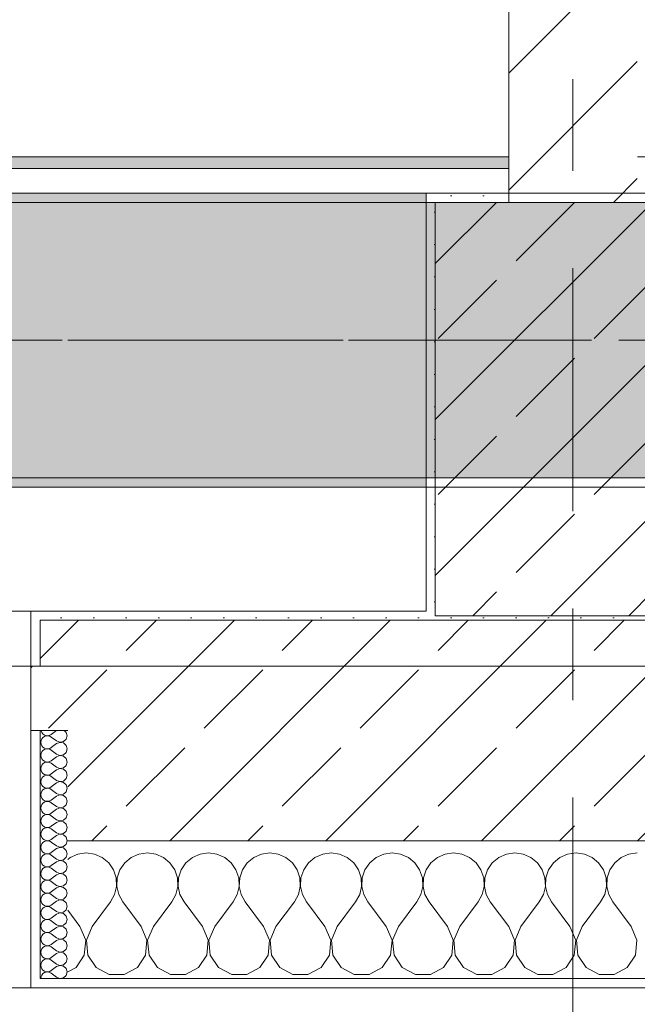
# Model space of a CAD drawing. Header units: metres. Extents: x -3.6 to 84.5, y -11 to 16.8.
# Tile 120 of 256: x 25.1 to 25.8, y -0.2 to 0.9. Entities that reach past the tile are written whole.
import ezdxf

# ---------------------------------------------------------------- set-up
doc = ezdxf.new("R2010")
doc.units = ezdxf.units.M
doc.header["$MEASUREMENT"] = 0
for name, pattern in [('Achse', [0.2, 0.1, -0.05, 0, -0.05]), ('Strichlinie doppelt', [0.546806, 0.264583, -0.105833, 0.070556, -0.105833]), ('Wipeout_Contour', [1, 0, -1])]:
    doc.linetypes.add(name, pattern=pattern)
for name, color, linetype in [('451 - Universal.Achsen Raster', 7, 'Continuous'), ('604 - Struktur.Wand Aussen', 7, 'Continuous'), ('605 - Struktur.Wand Innen', 7, 'Continuous'), ('607 - Struktur.Stütze', 7, 'Continuous'), ('608 - Struktur.Träger', 7, 'Continuous'), ('Neubau_653 - Abdeckung.TB Verkofferung', 7, 'Continuous')]:
    doc.layers.add(name, color=color, linetype=linetype)
pattern_1 = [(45, (0, 0), (-0.01767767, 0.01767767), [0, -0.025])]
pattern_2 = [(45, (0, 0), (-0.08485281, 0.08485281), []), (45, (-0.04243, 0.04243), (-0.08485281, 0.08485281), [0.09, -0.03])]
pattern_3 = [(0, (0, 0), (0, 0.08660254), [0, -0.05]), (0, (0.025, 0.0433), (0, 0.08660254), [0, -0.05])]

# ---------------------------------------------------------------- blocks, each defined once
blk = doc.blocks.new('*X93')
at = {"layer": '604 - Struktur.Wand Aussen', "color": 7, "linetype": 'Continuous', "lineweight": 5}
for p, q in [((25.1909, -0.0096), (25.1825, -0.0133)), ((25.2, -0.0083), (25.1909, -0.0096)), ((25.2091, -0.0096), (25.2, -0.0083)), ((25.2175, -0.0133), (25.2091, -0.0096)), ((25.2576, -0.0096), (25.2491, -0.0133)), ((25.2667, -0.0083), (25.2576, -0.0096)), ((25.2758, -0.0096), (25.2667, -0.0083)), ((25.2842, -0.0133), (25.2758, -0.0096)), ((25.3242, -0.0096), (25.3158, -0.0133)), ((25.3333, -0.0083), (25.3242, -0.0096)), ((25.3424, -0.0096), (25.3333, -0.0083)), ((25.3509, -0.0133), (25.3424, -0.0096)), ((25.3909, -0.0096), (25.3825, -0.0133)), ((25.4, -0.0083), (25.3909, -0.0096)), ((25.4091, -0.0096), (25.4, -0.0083)), ((25.4175, -0.0133), (25.4091, -0.0096)), ((25.4576, -0.0096), (25.4491, -0.0133)), ((25.4667, -0.0083), (25.4576, -0.0096)), ((25.4758, -0.0096), (25.4667, -0.0083)), ((25.4842, -0.0133), (25.4758, -0.0096)), ((25.5242, -0.0096), (25.5158, -0.0133)), ((25.5333, -0.0083), (25.5242, -0.0096)), ((25.5424, -0.0096), (25.5333, -0.0083)), ((25.5509, -0.0133), (25.5424, -0.0096)), ((25.5909, -0.0096), (25.5825, -0.0133)), ((25.6, -0.0083), (25.5909, -0.0096)), ((25.6091, -0.0096), (25.6, -0.0083)), ((25.6175, -0.0133), (25.6091, -0.0096)), ((25.6576, -0.0096), (25.6491, -0.0133)), ((25.6667, -0.0083), (25.6576, -0.0096)), ((25.6758, -0.0096), (25.6667, -0.0083)), ((25.6842, -0.0133), (25.6758, -0.0096)), ((25.7242, -0.0096), (25.7158, -0.0133)), ((25.7333, -0.0083), (25.7242, -0.0096)), ((25.7424, -0.0096), (25.7333, -0.0083)), ((25.7509, -0.0133), (25.7424, -0.0096)), ((25.7909, -0.0096), (25.7825, -0.0133)), ((25.8, -0.0083), (25.7909, -0.0096)), ((25.1825, -0.0133), (25.18, -0.0154)), ((25.2246, -0.0192), (25.2175, -0.0133)), ((25.2298, -0.0268), (25.2246, -0.0192)), ((25.2421, -0.0192), (25.2369, -0.0268)), ((25.2491, -0.0133), (25.2421, -0.0192)), ((25.2913, -0.0192), (25.2842, -0.0133)), ((25.2965, -0.0268), (25.2913, -0.0192)), ((25.3087, -0.0192), (25.3035, -0.0268)), ((25.3158, -0.0133), (25.3087, -0.0192)), ((25.3579, -0.0192), (25.3509, -0.0133)), ((25.3631, -0.0268), (25.3579, -0.0192)), ((25.3754, -0.0192), (25.3702, -0.0268)), ((25.3825, -0.0133), (25.3754, -0.0192)), ((25.4246, -0.0192), (25.4175, -0.0133)), ((25.4298, -0.0268), (25.4246, -0.0192)), ((25.4421, -0.0192), (25.4369, -0.0268)), ((25.4491, -0.0133), (25.4421, -0.0192)), ((25.4913, -0.0192), (25.4842, -0.0133)), ((25.4965, -0.0268), (25.4913, -0.0192)), ((25.5087, -0.0192), (25.5035, -0.0268)), ((25.5158, -0.0133), (25.5087, -0.0192)), ((25.5579, -0.0192), (25.5509, -0.0133)), ((25.5631, -0.0268), (25.5579, -0.0192)), ((25.5754, -0.0192), (25.5702, -0.0268)), ((25.5825, -0.0133), (25.5754, -0.0192)), ((25.6246, -0.0192), (25.6175, -0.0133)), ((25.6298, -0.0268), (25.6246, -0.0192)), ((25.6421, -0.0192), (25.6369, -0.0268)), ((25.6491, -0.0133), (25.6421, -0.0192)), ((25.6913, -0.0192), (25.6842, -0.0133)), ((25.6965, -0.0268), (25.6913, -0.0192)), ((25.7087, -0.0192), (25.7035, -0.0268)), ((25.7158, -0.0133), (25.7087, -0.0192)), ((25.7579, -0.0192), (25.7509, -0.0133)), ((25.7631, -0.0268), (25.7579, -0.0192)), ((25.7754, -0.0192), (25.7702, -0.0268)), ((25.7825, -0.0133), (25.7754, -0.0192)), ((25.2328, -0.0355), (25.2298, -0.0268)), ((25.2369, -0.0268), (25.2339, -0.0355)), ((25.2994, -0.0355), (25.2965, -0.0268)), ((25.3035, -0.0268), (25.3006, -0.0355)), ((25.3661, -0.0355), (25.3631, -0.0268)), ((25.3702, -0.0268), (25.3672, -0.0355)), ((25.4328, -0.0355), (25.4298, -0.0268)), ((25.4369, -0.0268), (25.4339, -0.0355)), ((25.4994, -0.0355), (25.4965, -0.0268)), ((25.5035, -0.0268), (25.5006, -0.0355)), ((25.5661, -0.0355), (25.5631, -0.0268)), ((25.5702, -0.0268), (25.5672, -0.0355)), ((25.6328, -0.0355), (25.6298, -0.0268)), ((25.6369, -0.0268), (25.6339, -0.0355)), ((25.6994, -0.0355), (25.6965, -0.0268)), ((25.7035, -0.0268), (25.7006, -0.0355)), ((25.7661, -0.0355), (25.7631, -0.0268)), ((25.7702, -0.0268), (25.7672, -0.0355)), ((25.2332, -0.0447), (25.2328, -0.0355)), ((25.2339, -0.0355), (25.2335, -0.0447)), ((25.2999, -0.0447), (25.2994, -0.0355)), ((25.3006, -0.0355), (25.3001, -0.0447)), ((25.3665, -0.0447), (25.3661, -0.0355)), ((25.3672, -0.0355), (25.3668, -0.0447)), ((25.4332, -0.0447), (25.4328, -0.0355)), ((25.4339, -0.0355), (25.4335, -0.0447)), ((25.4999, -0.0447), (25.4994, -0.0355)), ((25.5006, -0.0355), (25.5001, -0.0447)), ((25.5665, -0.0447), (25.5661, -0.0355)), ((25.5672, -0.0355), (25.5668, -0.0447)), ((25.6332, -0.0447), (25.6328, -0.0355)), ((25.6339, -0.0355), (25.6335, -0.0447)), ((25.6999, -0.0447), (25.6994, -0.0355)), ((25.7006, -0.0355), (25.7001, -0.0447)), ((25.7665, -0.0447), (25.7661, -0.0355)), ((25.7672, -0.0355), (25.7668, -0.0447)), ((25.2311, -0.0536), (25.2332, -0.0447)), ((25.2335, -0.0447), (25.2355, -0.0536)), ((25.2978, -0.0536), (25.2999, -0.0447)), ((25.3001, -0.0447), (25.3022, -0.0536)), ((25.3645, -0.0536), (25.3665, -0.0447)), ((25.3668, -0.0447), (25.3689, -0.0536)), ((25.4311, -0.0536), (25.4332, -0.0447)), ((25.4335, -0.0447), (25.4355, -0.0536)), ((25.4978, -0.0536), (25.4999, -0.0447)), ((25.5001, -0.0447), (25.5022, -0.0536)), ((25.5645, -0.0536), (25.5665, -0.0447)), ((25.5668, -0.0447), (25.5689, -0.0536)), ((25.6311, -0.0536), (25.6332, -0.0447)), ((25.6335, -0.0447), (25.6355, -0.0536)), ((25.6978, -0.0536), (25.6999, -0.0447)), ((25.7001, -0.0447), (25.7022, -0.0536)), ((25.7645, -0.0536), (25.7665, -0.0447)), ((25.7668, -0.0447), (25.7689, -0.0536)), ((25.2067, -0.0883), (25.2267, -0.0617)), ((25.2267, -0.0617), (25.2311, -0.0536)), ((25.2355, -0.0536), (25.24, -0.0617)), ((25.26, -0.0883), (25.24, -0.0617)), ((25.2733, -0.0883), (25.2933, -0.0617)), ((25.2933, -0.0617), (25.2978, -0.0536)), ((25.3022, -0.0536), (25.3067, -0.0617)), ((25.3267, -0.0883), (25.3067, -0.0617)), ((25.34, -0.0883), (25.36, -0.0617)), ((25.36, -0.0617), (25.3645, -0.0536)), ((25.3689, -0.0536), (25.3733, -0.0617)), ((25.3933, -0.0883), (25.3733, -0.0617)), ((25.4067, -0.0883), (25.4267, -0.0617)), ((25.4267, -0.0617), (25.4311, -0.0536)), ((25.4355, -0.0536), (25.44, -0.0617)), ((25.46, -0.0883), (25.44, -0.0617)), ((25.4733, -0.0883), (25.4933, -0.0617)), ((25.4933, -0.0617), (25.4978, -0.0536)), ((25.5022, -0.0536), (25.5067, -0.0617)), ((25.5267, -0.0883), (25.5067, -0.0617)), ((25.54, -0.0883), (25.56, -0.0617)), ((25.56, -0.0617), (25.5645, -0.0536)), ((25.5689, -0.0536), (25.5733, -0.0617)), ((25.5933, -0.0883), (25.5733, -0.0617)), ((25.6067, -0.0883), (25.6267, -0.0617)), ((25.6267, -0.0617), (25.6311, -0.0536)), ((25.6355, -0.0536), (25.64, -0.0617)), ((25.66, -0.0883), (25.64, -0.0617)), ((25.6733, -0.0883), (25.6933, -0.0617)), ((25.6933, -0.0617), (25.6978, -0.0536)), ((25.7022, -0.0536), (25.7067, -0.0617)), ((25.7267, -0.0883), (25.7067, -0.0617)), ((25.74, -0.0883), (25.76, -0.0617)), ((25.76, -0.0617), (25.7645, -0.0536)), ((25.7689, -0.0536), (25.7733, -0.0617)), ((25.7933, -0.0883), (25.7733, -0.0617)), ((25.1933, -0.0883), (25.18, -0.0706)), ((25.1996, -0.1033), (25.1933, -0.0883)), ((25.2067, -0.0883), (25.2004, -0.1033)), ((25.2663, -0.1033), (25.26, -0.0883)), ((25.2733, -0.0883), (25.267, -0.1033)), ((25.333, -0.1033), (25.3267, -0.0883)), ((25.34, -0.0883), (25.3337, -0.1033)), ((25.3996, -0.1033), (25.3933, -0.0883)), ((25.4067, -0.0883), (25.4004, -0.1033)), ((25.4663, -0.1033), (25.46, -0.0883)), ((25.4733, -0.0883), (25.467, -0.1033)), ((25.533, -0.1033), (25.5267, -0.0883)), ((25.54, -0.0883), (25.5337, -0.1033)), ((25.5996, -0.1033), (25.5933, -0.0883)), ((25.6067, -0.0883), (25.6004, -0.1033)), ((25.6663, -0.1033), (25.66, -0.0883)), ((25.6733, -0.0883), (25.667, -0.1033)), ((25.733, -0.1033), (25.7267, -0.0883)), ((25.74, -0.0883), (25.7337, -0.1033)), ((25.7996, -0.1033), (25.7933, -0.0883)), ((25.1981, -0.1195), (25.1996, -0.1033)), ((25.2004, -0.1033), (25.2019, -0.1195)), ((25.2648, -0.1195), (25.2663, -0.1033)), ((25.267, -0.1033), (25.2686, -0.1195)), ((25.3314, -0.1195), (25.333, -0.1033)), ((25.3337, -0.1033), (25.3352, -0.1195)), ((25.3981, -0.1195), (25.3996, -0.1033)), ((25.4004, -0.1033), (25.4019, -0.1195)), ((25.4648, -0.1195), (25.4663, -0.1033)), ((25.467, -0.1033), (25.4686, -0.1195)), ((25.5314, -0.1195), (25.533, -0.1033)), ((25.5337, -0.1033), (25.5352, -0.1195)), ((25.5981, -0.1195), (25.5996, -0.1033)), ((25.6004, -0.1033), (25.6019, -0.1195)), ((25.6648, -0.1195), (25.6663, -0.1033)), ((25.667, -0.1033), (25.6686, -0.1195)), ((25.7314, -0.1195), (25.733, -0.1033)), ((25.7337, -0.1033), (25.7352, -0.1195)), ((25.7981, -0.1195), (25.7996, -0.1033)), ((25.1891, -0.133), (25.1981, -0.1195)), ((25.2019, -0.1195), (25.2109, -0.133)), ((25.2558, -0.133), (25.2648, -0.1195)), ((25.2686, -0.1195), (25.2776, -0.133)), ((25.3224, -0.133), (25.3314, -0.1195)), ((25.3352, -0.1195), (25.3442, -0.133)), ((25.3891, -0.133), (25.3981, -0.1195)), ((25.4019, -0.1195), (25.4109, -0.133)), ((25.4558, -0.133), (25.4648, -0.1195)), ((25.4686, -0.1195), (25.4776, -0.133)), ((25.5224, -0.133), (25.5314, -0.1195)), ((25.5352, -0.1195), (25.5442, -0.133)), ((25.5891, -0.133), (25.5981, -0.1195)), ((25.6019, -0.1195), (25.6109, -0.133)), ((25.6558, -0.133), (25.6648, -0.1195)), ((25.6686, -0.1195), (25.6776, -0.133)), ((25.7224, -0.133), (25.7314, -0.1195)), ((25.7352, -0.1195), (25.7442, -0.133)), ((25.7891, -0.133), (25.7981, -0.1195)), ((25.18, -0.1379), (25.1891, -0.133)), ((25.2109, -0.133), (25.2252, -0.1407)), ((25.2415, -0.1407), (25.2558, -0.133)), ((25.2776, -0.133), (25.2919, -0.1407)), ((25.3081, -0.1407), (25.3224, -0.133)), ((25.3442, -0.133), (25.3585, -0.1407)), ((25.3748, -0.1407), (25.3891, -0.133)), ((25.4109, -0.133), (25.4252, -0.1407)), ((25.4415, -0.1407), (25.4558, -0.133)), ((25.4776, -0.133), (25.4919, -0.1407)), ((25.5081, -0.1407), (25.5224, -0.133)), ((25.5442, -0.133), (25.5585, -0.1407)), ((25.5748, -0.1407), (25.5891, -0.133)), ((25.6109, -0.133), (25.6252, -0.1407)), ((25.6415, -0.1407), (25.6558, -0.133)), ((25.6776, -0.133), (25.6919, -0.1407)), ((25.7081, -0.1407), (25.7224, -0.133)), ((25.7442, -0.133), (25.7585, -0.1407)), ((25.7748, -0.1407), (25.7891, -0.133)), ((25.2252, -0.1407), (25.2415, -0.1407)), ((25.2919, -0.1407), (25.3081, -0.1407)), ((25.3585, -0.1407), (25.3748, -0.1407)), ((25.4252, -0.1407), (25.4415, -0.1407)), ((25.4919, -0.1407), (25.5081, -0.1407)), ((25.5585, -0.1407), (25.5748, -0.1407)), ((25.6252, -0.1407), (25.6415, -0.1407)), ((25.6919, -0.1407), (25.7081, -0.1407)), ((25.7585, -0.1407), (25.7748, -0.1407))]:
    blk.add_line(p, q, dxfattribs=at)
blk = doc.blocks.new('*X117')
at = {"layer": '604 - Struktur.Wand Aussen', "color": 7, "linetype": 'Continuous', "lineweight": 5}
for p, q in [((25.1509, 0.125), (25.151, 0.1245)), ((25.151, 0.1245), (25.1518, 0.1227)), ((25.1518, 0.1227), (25.153, 0.1212)), ((25.153, 0.1212), (25.1547, 0.12)), ((25.1547, 0.1185), (25.153, 0.1174)), ((25.1547, 0.12), (25.1565, 0.1194)), ((25.1565, 0.1192), (25.1547, 0.1185)), ((25.1565, 0.1194), (25.1585, 0.1193)), ((25.1585, 0.1193), (25.1565, 0.1192)), ((25.1585, 0.1193), (25.1604, 0.1198)), ((25.1604, 0.1188), (25.1585, 0.1193)), ((25.1604, 0.1198), (25.1621, 0.1207)), ((25.1621, 0.1179), (25.1604, 0.1188)), ((25.1679, 0.125), (25.1621, 0.1207)), ((25.1782, 0.123), (25.1761, 0.125)), ((25.1793, 0.1193), (25.1782, 0.123)), ((25.1782, 0.1155), (25.1793, 0.1193)), ((25.151, 0.1141), (25.1507, 0.1121)), ((25.1507, 0.1121), (25.151, 0.1102)), ((25.1518, 0.1159), (25.151, 0.1141)), ((25.151, 0.1102), (25.1518, 0.1084)), ((25.153, 0.1174), (25.1518, 0.1159)), ((25.1518, 0.1084), (25.153, 0.1069)), ((25.1679, 0.1136), (25.1621, 0.1179)), ((25.1679, 0.1107), (25.1621, 0.1064)), ((25.1679, 0.1136), (25.1715, 0.1122)), ((25.1715, 0.1121), (25.1679, 0.1107)), ((25.1715, 0.1122), (25.1753, 0.1129)), ((25.1753, 0.1114), (25.1715, 0.1121)), ((25.1753, 0.1129), (25.1782, 0.1155)), ((25.1782, 0.1088), (25.1753, 0.1114)), ((25.1793, 0.105), (25.1782, 0.1088)), ((25.151, 0.0998), (25.1507, 0.0979)), ((25.1507, 0.0979), (25.151, 0.0959)), ((25.1518, 0.1016), (25.151, 0.0998)), ((25.153, 0.1031), (25.1518, 0.1016)), ((25.153, 0.1069), (25.1547, 0.1058)), ((25.1547, 0.1042), (25.153, 0.1031)), ((25.1547, 0.1058), (25.1565, 0.1051)), ((25.1565, 0.1049), (25.1547, 0.1042)), ((25.1565, 0.1051), (25.1585, 0.105)), ((25.1585, 0.105), (25.1565, 0.1049)), ((25.1585, 0.105), (25.1604, 0.1055)), ((25.1604, 0.1045), (25.1585, 0.105)), ((25.1604, 0.1055), (25.1621, 0.1064)), ((25.1621, 0.1036), (25.1604, 0.1045)), ((25.1679, 0.0993), (25.1621, 0.1036)), ((25.1679, 0.0993), (25.1715, 0.0979)), ((25.1715, 0.0978), (25.1679, 0.0964)), ((25.1715, 0.0979), (25.1753, 0.0986)), ((25.1753, 0.0971), (25.1715, 0.0978)), ((25.1753, 0.0986), (25.1782, 0.1012)), ((25.1782, 0.0945), (25.1753, 0.0971)), ((25.1782, 0.1012), (25.1793, 0.105)), ((25.151, 0.0959), (25.1518, 0.0941)), ((25.1518, 0.0873), (25.151, 0.0855)), ((25.1518, 0.0941), (25.153, 0.0926)), ((25.153, 0.0888), (25.1518, 0.0873)), ((25.153, 0.0926), (25.1547, 0.0915)), ((25.1547, 0.09), (25.153, 0.0888)), ((25.1547, 0.0915), (25.1565, 0.0908)), ((25.1565, 0.0906), (25.1547, 0.09)), ((25.1565, 0.0908), (25.1585, 0.0907)), ((25.1585, 0.0907), (25.1565, 0.0906)), ((25.1585, 0.0907), (25.1604, 0.0912)), ((25.1604, 0.0902), (25.1585, 0.0907)), ((25.1604, 0.0912), (25.1621, 0.0921)), ((25.1621, 0.0893), (25.1604, 0.0902)), ((25.1679, 0.0964), (25.1621, 0.0921)), ((25.1679, 0.085), (25.1621, 0.0893)), ((25.1753, 0.0843), (25.1782, 0.087)), ((25.1793, 0.0907), (25.1782, 0.0945)), ((25.1782, 0.087), (25.1793, 0.0907)), ((25.151, 0.0855), (25.1507, 0.0836)), ((25.1507, 0.0836), (25.151, 0.0816)), ((25.151, 0.0816), (25.1518, 0.0798)), ((25.1518, 0.0798), (25.153, 0.0783)), ((25.153, 0.0783), (25.1547, 0.0772)), ((25.1547, 0.0757), (25.153, 0.0746)), ((25.1547, 0.0772), (25.1565, 0.0766)), ((25.1565, 0.0763), (25.1547, 0.0757)), ((25.1565, 0.0766), (25.1585, 0.0765)), ((25.1585, 0.0764), (25.1565, 0.0763)), ((25.1585, 0.0765), (25.1604, 0.0769)), ((25.1604, 0.076), (25.1585, 0.0764)), ((25.1604, 0.0769), (25.1621, 0.0779)), ((25.1621, 0.075), (25.1604, 0.076)), ((25.1679, 0.0821), (25.1621, 0.0779)), ((25.1679, 0.085), (25.1715, 0.0836)), ((25.1715, 0.0835), (25.1679, 0.0821)), ((25.1715, 0.0836), (25.1753, 0.0843)), ((25.1753, 0.0828), (25.1715, 0.0835)), ((25.1782, 0.0802), (25.1753, 0.0828)), ((25.1793, 0.0764), (25.1782, 0.0802)), ((25.1782, 0.0727), (25.1793, 0.0764)), ((25.151, 0.0712), (25.1507, 0.0693)), ((25.1507, 0.0693), (25.151, 0.0673)), ((25.1518, 0.073), (25.151, 0.0712)), ((25.151, 0.0673), (25.1518, 0.0655)), ((25.153, 0.0746), (25.1518, 0.073)), ((25.1518, 0.0655), (25.153, 0.064)), ((25.1679, 0.0707), (25.1621, 0.075)), ((25.1679, 0.0679), (25.1621, 0.0636)), ((25.1679, 0.0707), (25.1715, 0.0693)), ((25.1715, 0.0693), (25.1679, 0.0679)), ((25.1715, 0.0693), (25.1753, 0.07)), ((25.1753, 0.0685), (25.1715, 0.0693)), ((25.1753, 0.07), (25.1782, 0.0727)), ((25.1782, 0.0659), (25.1753, 0.0685)), ((25.1793, 0.0621), (25.1782, 0.0659)), ((25.151, 0.057), (25.1507, 0.055)), ((25.1507, 0.055), (25.151, 0.053)), ((25.1518, 0.0588), (25.151, 0.057)), ((25.153, 0.0603), (25.1518, 0.0588)), ((25.153, 0.064), (25.1547, 0.0629)), ((25.1547, 0.0614), (25.153, 0.0603)), ((25.1547, 0.0629), (25.1565, 0.0623)), ((25.1565, 0.062), (25.1547, 0.0614)), ((25.1565, 0.0623), (25.1585, 0.0622)), ((25.1585, 0.0621), (25.1565, 0.062)), ((25.1585, 0.0622), (25.1604, 0.0626)), ((25.1604, 0.0617), (25.1585, 0.0621)), ((25.1604, 0.0626), (25.1621, 0.0636)), ((25.1621, 0.0607), (25.1604, 0.0617)), ((25.1679, 0.0564), (25.1621, 0.0607)), ((25.1679, 0.0564), (25.1715, 0.055)), ((25.1715, 0.055), (25.1679, 0.0536)), ((25.1715, 0.055), (25.1753, 0.0558)), ((25.1753, 0.0542), (25.1715, 0.055)), ((25.1753, 0.0558), (25.1782, 0.0584)), ((25.1782, 0.0516), (25.1753, 0.0542)), ((25.1782, 0.0584), (25.1793, 0.0621)), ((25.151, 0.053), (25.1518, 0.0512)), ((25.1518, 0.0445), (25.151, 0.0427)), ((25.1518, 0.0512), (25.153, 0.0497)), ((25.153, 0.046), (25.1518, 0.0445)), ((25.153, 0.0497), (25.1547, 0.0486)), ((25.1547, 0.0471), (25.153, 0.046)), ((25.1547, 0.0486), (25.1565, 0.048)), ((25.1565, 0.0477), (25.1547, 0.0471)), ((25.1565, 0.048), (25.1585, 0.0479)), ((25.1585, 0.0478), (25.1565, 0.0477)), ((25.1585, 0.0479), (25.1604, 0.0483)), ((25.1604, 0.0474), (25.1585, 0.0478)), ((25.1604, 0.0483), (25.1621, 0.0493)), ((25.1621, 0.0464), (25.1604, 0.0474)), ((25.1679, 0.0536), (25.1621, 0.0493)), ((25.1679, 0.0421), (25.1621, 0.0464)), ((25.1753, 0.0415), (25.1782, 0.0441)), ((25.1793, 0.0479), (25.1782, 0.0516)), ((25.1782, 0.0441), (25.1793, 0.0479)), ((25.151, 0.0427), (25.1507, 0.0407)), ((25.1507, 0.0407), (25.151, 0.0388)), ((25.151, 0.0388), (25.1518, 0.037)), ((25.1518, 0.037), (25.153, 0.0354)), ((25.153, 0.0354), (25.1547, 0.0343)), ((25.1547, 0.0328), (25.153, 0.0317)), ((25.1547, 0.0343), (25.1565, 0.0337)), ((25.1565, 0.0334), (25.1547, 0.0328)), ((25.1565, 0.0337), (25.1585, 0.0336)), ((25.1585, 0.0335), (25.1565, 0.0334)), ((25.1585, 0.0336), (25.1604, 0.034)), ((25.1604, 0.0331), (25.1585, 0.0335)), ((25.1604, 0.034), (25.1621, 0.035)), ((25.1621, 0.0321), (25.1604, 0.0331)), ((25.1679, 0.0393), (25.1621, 0.035)), ((25.1679, 0.0421), (25.1715, 0.0407)), ((25.1715, 0.0407), (25.1679, 0.0393)), ((25.1715, 0.0407), (25.1753, 0.0415)), ((25.1753, 0.04), (25.1715, 0.0407)), ((25.1782, 0.0373), (25.1753, 0.04)), ((25.1793, 0.0336), (25.1782, 0.0373)), ((25.1782, 0.0298), (25.1793, 0.0336)), ((25.151, 0.0284), (25.1507, 0.0264)), ((25.1507, 0.0264), (25.151, 0.0245)), ((25.1518, 0.0302), (25.151, 0.0284)), ((25.151, 0.0245), (25.1518, 0.0227)), ((25.153, 0.0317), (25.1518, 0.0302)), ((25.1518, 0.0227), (25.153, 0.0212)), ((25.1679, 0.0279), (25.1621, 0.0321)), ((25.1679, 0.025), (25.1621, 0.0207)), ((25.1679, 0.0279), (25.1715, 0.0265)), ((25.1715, 0.0264), (25.1679, 0.025)), ((25.1715, 0.0265), (25.1753, 0.0272)), ((25.1753, 0.0257), (25.1715, 0.0264)), ((25.1753, 0.0272), (25.1782, 0.0298)), ((25.1782, 0.023), (25.1753, 0.0257)), ((25.1793, 0.0193), (25.1782, 0.023)), ((25.151, 0.0141), (25.1507, 0.0121)), ((25.1507, 0.0121), (25.151, 0.0102)), ((25.1518, 0.0159), (25.151, 0.0141)), ((25.153, 0.0174), (25.1518, 0.0159)), ((25.153, 0.0212), (25.1547, 0.02)), ((25.1547, 0.0185), (25.153, 0.0174)), ((25.1547, 0.02), (25.1565, 0.0194)), ((25.1565, 0.0192), (25.1547, 0.0185)), ((25.1565, 0.0194), (25.1585, 0.0193)), ((25.1585, 0.0193), (25.1565, 0.0192)), ((25.1585, 0.0193), (25.1604, 0.0198)), ((25.1604, 0.0188), (25.1585, 0.0193)), ((25.1604, 0.0198), (25.1621, 0.0207)), ((25.1621, 0.0179), (25.1604, 0.0188)), ((25.1679, 0.0136), (25.1621, 0.0179)), ((25.1679, 0.0136), (25.1715, 0.0122)), ((25.1715, 0.0121), (25.1679, 0.0107)), ((25.1715, 0.0122), (25.1753, 0.0129)), ((25.1753, 0.0114), (25.1715, 0.0121)), ((25.1753, 0.0129), (25.1782, 0.0155)), ((25.1782, 0.0088), (25.1753, 0.0114)), ((25.1782, 0.0155), (25.1793, 0.0193)), ((25.151, 0.0102), (25.1518, 0.0084)), ((25.1518, 0.0016), (25.151, -0.0002)), ((25.1518, 0.0084), (25.153, 0.0069)), ((25.153, 0.0031), (25.1518, 0.0016)), ((25.153, 0.0069), (25.1547, 0.0058)), ((25.1547, 0.0042), (25.153, 0.0031)), ((25.1547, 0.0058), (25.1565, 0.0051)), ((25.1565, 0.0049), (25.1547, 0.0042)), ((25.1565, 0.0051), (25.1585, 0.005)), ((25.1585, 0.005), (25.1565, 0.0049)), ((25.1585, 0.005), (25.1604, 0.0055)), ((25.1604, 0.0045), (25.1585, 0.005)), ((25.1604, 0.0055), (25.1621, 0.0064)), ((25.1621, 0.0036), (25.1604, 0.0045)), ((25.1679, 0.0107), (25.1621, 0.0064)), ((25.1679, -0.0007), (25.1621, 0.0036)), ((25.1753, -0.0014), (25.1782, 0.0012)), ((25.1793, 0.005), (25.1782, 0.0088)), ((25.1782, 0.0012), (25.1793, 0.005)), ((25.151, -0.0002), (25.1507, -0.0021)), ((25.1507, -0.0021), (25.151, -0.0041)), ((25.151, -0.0041), (25.1518, -0.0059)), ((25.1518, -0.0059), (25.153, -0.0074)), ((25.153, -0.0074), (25.1547, -0.0085)), ((25.1547, -0.01), (25.153, -0.0112)), ((25.1547, -0.0085), (25.1565, -0.0092)), ((25.1565, -0.0094), (25.1547, -0.01)), ((25.1565, -0.0092), (25.1585, -0.0093)), ((25.1585, -0.0093), (25.1565, -0.0094)), ((25.1585, -0.0093), (25.1604, -0.0088)), ((25.1604, -0.0098), (25.1585, -0.0093)), ((25.1604, -0.0088), (25.1621, -0.0079)), ((25.1621, -0.0107), (25.1604, -0.0098)), ((25.1679, -0.0036), (25.1621, -0.0079)), ((25.1679, -0.015), (25.1621, -0.0107)), ((25.1679, -0.0007), (25.1715, -0.0021)), ((25.1715, -0.0022), (25.1679, -0.0036)), ((25.1715, -0.0021), (25.1753, -0.0014)), ((25.1753, -0.0029), (25.1715, -0.0022)), ((25.1782, -0.0055), (25.1753, -0.0029)), ((25.1793, -0.0093), (25.1782, -0.0055)), ((25.1782, -0.013), (25.1793, -0.0093)), ((25.151, -0.0145), (25.1507, -0.0164)), ((25.1507, -0.0164), (25.151, -0.0184)), ((25.1518, -0.0127), (25.151, -0.0145)), ((25.151, -0.0184), (25.1518, -0.0202)), ((25.153, -0.0112), (25.1518, -0.0127)), ((25.1518, -0.0202), (25.153, -0.0217)), ((25.1679, -0.0179), (25.1621, -0.0221)), ((25.1679, -0.015), (25.1715, -0.0164)), ((25.1715, -0.0165), (25.1679, -0.0179)), ((25.1715, -0.0164), (25.1753, -0.0157)), ((25.1753, -0.0172), (25.1715, -0.0165)), ((25.1753, -0.0157), (25.1782, -0.013)), ((25.1782, -0.0198), (25.1753, -0.0172)), ((25.1793, -0.0236), (25.1782, -0.0198)), ((25.151, -0.0288), (25.1507, -0.0307)), ((25.1507, -0.0307), (25.151, -0.0327)), ((25.1518, -0.027), (25.151, -0.0288)), ((25.153, -0.0254), (25.1518, -0.027)), ((25.153, -0.0217), (25.1547, -0.0228)), ((25.1547, -0.0243), (25.153, -0.0254)), ((25.1547, -0.0228), (25.1565, -0.0234)), ((25.1565, -0.0237), (25.1547, -0.0243)), ((25.1565, -0.0234), (25.1585, -0.0235)), ((25.1585, -0.0236), (25.1565, -0.0237)), ((25.1585, -0.0235), (25.1604, -0.0231)), ((25.1604, -0.024), (25.1585, -0.0236)), ((25.1604, -0.0231), (25.1621, -0.0221)), ((25.1621, -0.025), (25.1604, -0.024)), ((25.1679, -0.0293), (25.1621, -0.025)), ((25.1679, -0.0321), (25.1621, -0.0364)), ((25.1679, -0.0293), (25.1715, -0.0307)), ((25.1715, -0.0307), (25.1679, -0.0321)), ((25.1715, -0.0307), (25.1753, -0.03)), ((25.1753, -0.0315), (25.1715, -0.0307)), ((25.1753, -0.03), (25.1782, -0.0273)), ((25.1782, -0.0341), (25.1753, -0.0315)), ((25.1782, -0.0273), (25.1793, -0.0236)), ((25.151, -0.0327), (25.1518, -0.0345)), ((25.1518, -0.0412), (25.151, -0.043)), ((25.1518, -0.0345), (25.153, -0.036)), ((25.153, -0.0397), (25.1518, -0.0412)), ((25.153, -0.036), (25.1547, -0.0371)), ((25.1547, -0.0386), (25.153, -0.0397)), ((25.1547, -0.0371), (25.1565, -0.0377)), ((25.1565, -0.038), (25.1547, -0.0386)), ((25.1565, -0.0377), (25.1585, -0.0378)), ((25.1585, -0.0379), (25.1565, -0.038)), ((25.1585, -0.0378), (25.1604, -0.0374)), ((25.1604, -0.0383), (25.1585, -0.0379)), ((25.1604, -0.0374), (25.1621, -0.0364)), ((25.1621, -0.0393), (25.1604, -0.0383)), ((25.1679, -0.0436), (25.1621, -0.0393)), ((25.1753, -0.0442), (25.1782, -0.0416)), ((25.1793, -0.0379), (25.1782, -0.0341)), ((25.1782, -0.0416), (25.1793, -0.0379)), ((25.151, -0.043), (25.1507, -0.045)), ((25.1507, -0.045), (25.151, -0.047)), ((25.151, -0.047), (25.1518, -0.0488)), ((25.1518, -0.0488), (25.153, -0.0503)), ((25.153, -0.0503), (25.1547, -0.0514)), ((25.1547, -0.0529), (25.153, -0.054)), ((25.1547, -0.0514), (25.1565, -0.052)), ((25.1565, -0.0523), (25.1547, -0.0529)), ((25.1565, -0.052), (25.1585, -0.0521)), ((25.1585, -0.0522), (25.1565, -0.0523)), ((25.1585, -0.0521), (25.1604, -0.0517)), ((25.1604, -0.0526), (25.1585, -0.0522)), ((25.1604, -0.0517), (25.1621, -0.0507)), ((25.1621, -0.0536), (25.1604, -0.0526)), ((25.1679, -0.0464), (25.1621, -0.0507)), ((25.1679, -0.0579), (25.1621, -0.0536)), ((25.1679, -0.0436), (25.1715, -0.045)), ((25.1715, -0.045), (25.1679, -0.0464)), ((25.1715, -0.045), (25.1753, -0.0442)), ((25.1753, -0.0458), (25.1715, -0.045)), ((25.1782, -0.0484), (25.1753, -0.0458)), ((25.1793, -0.0521), (25.1782, -0.0484)), ((25.1782, -0.0559), (25.1793, -0.0521)), ((25.151, -0.0573), (25.1507, -0.0593)), ((25.1507, -0.0593), (25.151, -0.0612)), ((25.1518, -0.0555), (25.151, -0.0573)), ((25.151, -0.0612), (25.1518, -0.063)), ((25.153, -0.054), (25.1518, -0.0555)), ((25.1518, -0.063), (25.153, -0.0646)), ((25.1679, -0.0607), (25.1621, -0.065)), ((25.1679, -0.0579), (25.1715, -0.0593)), ((25.1715, -0.0593), (25.1679, -0.0607)), ((25.1715, -0.0593), (25.1753, -0.0585)), ((25.1753, -0.06), (25.1715, -0.0593)), ((25.1753, -0.0585), (25.1782, -0.0559)), ((25.1782, -0.0627), (25.1753, -0.06)), ((25.1793, -0.0664), (25.1782, -0.0627)), ((25.151, -0.0716), (25.1507, -0.0736)), ((25.1507, -0.0736), (25.151, -0.0755)), ((25.1518, -0.0698), (25.151, -0.0716)), ((25.153, -0.0683), (25.1518, -0.0698)), ((25.153, -0.0646), (25.1547, -0.0657)), ((25.1547, -0.0672), (25.153, -0.0683)), ((25.1547, -0.0657), (25.1565, -0.0663)), ((25.1565, -0.0666), (25.1547, -0.0672)), ((25.1565, -0.0663), (25.1585, -0.0664)), ((25.1585, -0.0665), (25.1565, -0.0666)), ((25.1585, -0.0664), (25.1604, -0.066)), ((25.1604, -0.0669), (25.1585, -0.0665)), ((25.1604, -0.066), (25.1621, -0.065)), ((25.1621, -0.0679), (25.1604, -0.0669)), ((25.1679, -0.0721), (25.1621, -0.0679)), ((25.1679, -0.075), (25.1621, -0.0793)), ((25.1679, -0.0721), (25.1715, -0.0735)), ((25.1715, -0.0736), (25.1679, -0.075)), ((25.1715, -0.0735), (25.1753, -0.0728)), ((25.1753, -0.0743), (25.1715, -0.0736)), ((25.1753, -0.0728), (25.1782, -0.0702)), ((25.1782, -0.077), (25.1753, -0.0743)), ((25.1782, -0.0702), (25.1793, -0.0664)), ((25.151, -0.0755), (25.1518, -0.0773)), ((25.1518, -0.0841), (25.151, -0.0859)), ((25.1518, -0.0773), (25.153, -0.0788)), ((25.153, -0.0826), (25.1518, -0.0841)), ((25.153, -0.0788), (25.1547, -0.08)), ((25.1547, -0.0815), (25.153, -0.0826)), ((25.1547, -0.08), (25.1565, -0.0806)), ((25.1565, -0.0808), (25.1547, -0.0815)), ((25.1565, -0.0806), (25.1585, -0.0807)), ((25.1585, -0.0807), (25.1565, -0.0808)), ((25.1585, -0.0807), (25.1604, -0.0802)), ((25.1604, -0.0812), (25.1585, -0.0807)), ((25.1604, -0.0802), (25.1621, -0.0793)), ((25.1621, -0.0821), (25.1604, -0.0812)), ((25.1679, -0.0864), (25.1621, -0.0821)), ((25.1753, -0.0871), (25.1782, -0.0845)), ((25.1793, -0.0807), (25.1782, -0.077)), ((25.1782, -0.0845), (25.1793, -0.0807)), ((25.151, -0.0859), (25.1507, -0.0879)), ((25.1507, -0.0879), (25.151, -0.0898)), ((25.151, -0.0898), (25.1518, -0.0916)), ((25.1518, -0.0916), (25.153, -0.0931)), ((25.153, -0.0931), (25.1547, -0.0942)), ((25.1547, -0.0958), (25.153, -0.0969)), ((25.1547, -0.0942), (25.1565, -0.0949)), ((25.1565, -0.0951), (25.1547, -0.0958)), ((25.1565, -0.0949), (25.1585, -0.095)), ((25.1585, -0.095), (25.1565, -0.0951)), ((25.1585, -0.095), (25.1604, -0.0945)), ((25.1604, -0.0955), (25.1585, -0.095)), ((25.1604, -0.0945), (25.1621, -0.0936)), ((25.1621, -0.0964), (25.1604, -0.0955)), ((25.1679, -0.0893), (25.1621, -0.0936)), ((25.1679, -0.1007), (25.1621, -0.0964)), ((25.1679, -0.0864), (25.1715, -0.0878)), ((25.1715, -0.0879), (25.1679, -0.0893)), ((25.1715, -0.0878), (25.1753, -0.0871)), ((25.1753, -0.0886), (25.1715, -0.0879)), ((25.1782, -0.0912), (25.1753, -0.0886)), ((25.1793, -0.095), (25.1782, -0.0912)), ((25.1782, -0.0988), (25.1793, -0.095)), ((25.151, -0.1002), (25.1507, -0.1021)), ((25.1507, -0.1021), (25.151, -0.1041)), ((25.1518, -0.0984), (25.151, -0.1002)), ((25.151, -0.1041), (25.1518, -0.1059)), ((25.153, -0.0969), (25.1518, -0.0984)), ((25.1518, -0.1059), (25.153, -0.1074)), ((25.1679, -0.1036), (25.1621, -0.1079)), ((25.1679, -0.1007), (25.1715, -0.1021)), ((25.1715, -0.1022), (25.1679, -0.1036)), ((25.1715, -0.1021), (25.1753, -0.1014)), ((25.1753, -0.1029), (25.1715, -0.1022)), ((25.1753, -0.1014), (25.1782, -0.0988)), ((25.1782, -0.1055), (25.1753, -0.1029)), ((25.1793, -0.1093), (25.1782, -0.1055)), ((25.151, -0.1145), (25.1507, -0.1164)), ((25.1507, -0.1164), (25.151, -0.1184)), ((25.1518, -0.1127), (25.151, -0.1145)), ((25.153, -0.1112), (25.1518, -0.1127)), ((25.153, -0.1074), (25.1547, -0.1085)), ((25.1547, -0.11), (25.153, -0.1112)), ((25.1547, -0.1085), (25.1565, -0.1092)), ((25.1565, -0.1094), (25.1547, -0.11)), ((25.1565, -0.1092), (25.1585, -0.1093)), ((25.1585, -0.1093), (25.1565, -0.1094)), ((25.1585, -0.1093), (25.1604, -0.1088)), ((25.1604, -0.1098), (25.1585, -0.1093)), ((25.1604, -0.1088), (25.1621, -0.1079)), ((25.1621, -0.1107), (25.1604, -0.1098)), ((25.1679, -0.115), (25.1621, -0.1107)), ((25.1679, -0.1179), (25.1621, -0.1221)), ((25.1679, -0.115), (25.1715, -0.1164)), ((25.1715, -0.1165), (25.1679, -0.1179)), ((25.1715, -0.1164), (25.1753, -0.1157)), ((25.1753, -0.1172), (25.1715, -0.1165)), ((25.1753, -0.1157), (25.1782, -0.113)), ((25.1782, -0.1198), (25.1753, -0.1172)), ((25.1782, -0.113), (25.1793, -0.1093)), ((25.151, -0.1184), (25.1518, -0.1202)), ((25.1518, -0.127), (25.151, -0.1288)), ((25.1518, -0.1202), (25.153, -0.1217)), ((25.153, -0.1254), (25.1518, -0.127)), ((25.153, -0.1217), (25.1547, -0.1228)), ((25.1547, -0.1243), (25.153, -0.1254)), ((25.1547, -0.1228), (25.1565, -0.1234)), ((25.1565, -0.1237), (25.1547, -0.1243)), ((25.1565, -0.1234), (25.1585, -0.1235)), ((25.1585, -0.1236), (25.1565, -0.1237)), ((25.1585, -0.1235), (25.1604, -0.1231)), ((25.1604, -0.124), (25.1585, -0.1236)), ((25.1604, -0.1231), (25.1621, -0.1221)), ((25.1621, -0.125), (25.1604, -0.124)), ((25.1679, -0.1293), (25.1621, -0.125)), ((25.1753, -0.13), (25.1782, -0.1273)), ((25.1793, -0.1236), (25.1782, -0.1198)), ((25.1782, -0.1273), (25.1793, -0.1236)), ((25.151, -0.1288), (25.1507, -0.1307)), ((25.1507, -0.1307), (25.151, -0.1327)), ((25.151, -0.1327), (25.1518, -0.1345)), ((25.1518, -0.1345), (25.153, -0.136)), ((25.153, -0.136), (25.1547, -0.1371)), ((25.1547, -0.1386), (25.153, -0.1397)), ((25.1547, -0.1371), (25.1565, -0.1377)), ((25.1565, -0.138), (25.1547, -0.1386)), ((25.1565, -0.1377), (25.1585, -0.1378)), ((25.1585, -0.1379), (25.1565, -0.138)), ((25.1585, -0.1378), (25.1604, -0.1374)), ((25.1604, -0.1383), (25.1585, -0.1379)), ((25.1604, -0.1374), (25.1621, -0.1364)), ((25.1621, -0.1393), (25.1604, -0.1383)), ((25.1679, -0.1321), (25.1621, -0.1364)), ((25.1679, -0.1436), (25.1621, -0.1393)), ((25.1679, -0.1293), (25.1715, -0.1307)), ((25.1715, -0.1307), (25.1679, -0.1321)), ((25.1715, -0.1307), (25.1753, -0.13)), ((25.1753, -0.1315), (25.1715, -0.1307)), ((25.1782, -0.1341), (25.1753, -0.1315)), ((25.1793, -0.1379), (25.1782, -0.1341)), ((25.1782, -0.1416), (25.1793, -0.1379)), ((25.151, -0.143), (25.1507, -0.145)), ((25.1518, -0.1412), (25.151, -0.143)), ((25.153, -0.1397), (25.1518, -0.1412)), ((25.1679, -0.1436), (25.1715, -0.145)), ((25.1715, -0.145), (25.1753, -0.1442)), ((25.1753, -0.1442), (25.1782, -0.1416))]:
    blk.add_line(p, q, dxfattribs=at)

msp = doc.modelspace()

# ---------------------------------------------------------------- hatches: boundary and pattern name
at = {"layer": '604 - Struktur.Wand Aussen', "linetype": 'Continuous', "lineweight": 0, "true_color": 0x000000}
h = msp.add_hatch(dxfattribs=at)
h.set_pattern_fill('Gips_0001', color=18, style=0, pattern_type=2)
h.set_pattern_definition(pattern_1)
h.paths.add_polyline_path([(25.14, 0.255), (25.14, 0.195), (25.15, 0.195), (25.15, 0.255)])
h = msp.add_hatch(dxfattribs=at)
h.set_pattern_fill('Gips_0001', color=18, style=0, pattern_type=2)
h.set_pattern_definition(pattern_1)
h.paths.add_polyline_path([(25.15, 0.255), (25.15, 0.245), (25.57, 0.245), (25.57, 0.255)])
h = msp.add_hatch(dxfattribs=at)
h.set_pattern_fill('Beton__Stahlbeton_0001', color=18, style=0, pattern_type=2)
h.set_pattern_definition(pattern_2)
h.paths.add_polyline_path([(25.14, 0.125), (25.15, 0.125), (25.18, 0.125), (25.18, 0.005), (26.3, 0.005), (26.3, 0.125), (26.33, 0.125), (26.34, 0.125), (26.34, 0.195), (26.33, 0.195), (26.33, 0.245), (25.15, 0.245), (25.15, 0.195), (25.14, 0.195)])
h = msp.add_hatch(dxfattribs=at)
h.set_pattern_fill('Verputz_0001', color=18, style=0, pattern_type=2)
h.set_pattern_definition(pattern_3)
h.paths.add_polyline_path([(25.15, 0.125), (25.14, 0.125), (25.14, -0.155), (25.15, -0.155)])
h = msp.add_hatch(dxfattribs=at)
h.set_pattern_fill('Verputz_0001', color=18, style=0, pattern_type=2)
h.set_pattern_definition(pattern_3)
h.paths.add_polyline_path([(25.15, -0.145), (25.15, -0.155), (26.33, -0.155), (26.33, -0.145)])
at = {"layer": '607 - Struktur.Stütze', "linetype": 'Continuous', "lineweight": 0, "true_color": 0x000000}
h = msp.add_hatch(dxfattribs=at)
h.set_pattern_fill('Gips_0001', color=18, style=0, pattern_type=2)
h.set_pattern_definition(pattern_1)
h.paths.add_polyline_path([(25.57, 0.71), (25.57, 0.255), (25.58, 0.255), (25.58, 0.7), (25.66, 0.7), (25.66, 0.71)])
h = msp.add_hatch(dxfattribs=at)
h.set_pattern_fill('Beton__Stahlbeton_0001', color=18, style=0, pattern_type=2)
h.set_pattern_definition(pattern_2)
h.paths.add_polyline_path([(25.58, 0.25), (25.88, 0.25), (25.88, 0.7), (25.58, 0.7)])
h = msp.add_hatch(dxfattribs=at)
h.set_pattern_fill('Gips_0001', color=18, style=0, pattern_type=2)
h.set_pattern_definition(pattern_1)
h.paths.add_polyline_path([(25.57, 0.255), (25.57, 0.245), (25.89, 0.245), (25.89, 0.255), (25.88, 0.255), (25.88, 0.25), (25.58, 0.25), (25.58, 0.255)])
at = {"layer": '608 - Struktur.Träger', "linetype": 'Continuous', "lineweight": 0, "true_color": 0x000000}
h = msp.add_hatch(dxfattribs=at)
h.set_pattern_fill('Gips_0001', color=18, style=0, pattern_type=2)
h.set_pattern_definition(pattern_1)
h.paths.add_polyline_path([(25.57, 0.71), (22.29, 0.71), (22.29, 0.7), (25.57, 0.7)])
h = msp.add_hatch(dxfattribs=at)
h.set_pattern_fill('Gips_0001', color=18, style=0, pattern_type=2)
h.set_pattern_definition(pattern_1)
h.paths.add_polyline_path([(25.57, 0.4), (22.29, 0.4), (22.29, 0.39), (25.57, 0.39)])
at = {"layer": 'Neubau_653 - Abdeckung.TB Verkofferung', "linetype": 'Continuous', "lineweight": 0, "true_color": 0x000000}
h = msp.add_hatch(dxfattribs=at)
h.set_pattern_fill('Gips_0001', color=18, style=0, pattern_type=2)
h.set_pattern_definition(pattern_1)
h.paths.add_polyline_path([(22.3, 0.737), (25.66, 0.737), (25.66, 0.7495), (22.3, 0.7495)])

# ---------------------------------------------------------------- linework, layer by layer
at = {"layer": '451 - Universal.Achsen Raster', "color": 160, "linetype": 'Strichlinie doppelt', "lineweight": 9, "true_color": 0x3232ff}
msp.add_line((64.935, 0.55), (-3.175, 0.55), dxfattribs=at)
at = {"layer": '604 - Struktur.Wand Aussen', "color": 7, "linetype": 'Continuous', "lineweight": 13}
for p, q in [((25.14, 0.255), (22.74, 0.255)), ((26.33, 0.245), (25.15, 0.245)), ((25.15, 0.245), (25.15, 0.195)), ((25.14, 0.125), (25.14, 0.195)), ((25.18, 0.005), (26.3, 0.005)), ((22.74, -0.155), (25.14, -0.155))]:
    msp.add_line(p, q, dxfattribs=at)
at = {"layer": '604 - Struktur.Wand Aussen', "color": 7, "linetype": 'Continuous', "lineweight": 5}
for p, q in [((25.14, 0.245), (25.14, 0.255)), ((25.15, 0.255), (25.14, 0.255)), ((25.14, 0.195), (25.14, 0.245)), ((25.15, 0.195), (25.14, 0.195)), ((25.14, 0.005), (25.14, 0.125)), ((25.15, 0.125), (25.14, 0.125)), ((25.18, 0.125), (25.15, 0.125)), ((25.15, 0.125), (25.15, -0.145)), ((25.15, -0.145), (25.15, 0.125)), ((25.14, -0.005), (25.14, 0.005)), ((25.14, -0.145), (25.14, -0.005)), ((25.14, -0.155), (25.14, -0.145)), ((25.18, -0.145), (25.15, -0.145)), ((25.18, -0.145), (26.3, -0.145)), ((25.15, -0.155), (25.14, -0.155))]:
    msp.add_line(p, q, dxfattribs=at)
at = {"layer": '604 - Struktur.Wand Aussen', "color": 7, "linetype": 'Continuous', "lineweight": 5, "flags": 128}
for points in [[(25.57, 0.255), (25.15, 0.255)], [(25.15, -0.155), (26.33, -0.155)]]:
    msp.add_lwpolyline(points, dxfattribs=at)
at = {"layer": '607 - Struktur.Stütze', "color": 7, "linetype": 'Continuous', "lineweight": 5, "flags": 128}
msp.add_lwpolyline([(25.66, 0.71), (25.57, 0.71), (25.57, 0.255)], dxfattribs=at)
at = {"layer": '607 - Struktur.Stütze', "color": 7, "linetype": 'Continuous', "lineweight": 13, "flags": 128}
msp.add_lwpolyline([(25.58, 0.25), (25.88, 0.25), (25.88, 0.7), (25.58, 0.7)], close=True, dxfattribs=at)
at = {"layer": '608 - Struktur.Träger', "color": 7, "linetype": 'Continuous', "lineweight": 5}
for p, q in [((25.57, 0.71), (22.29, 0.71)), ((25.57, 0.71), (25.57, 0.7)), ((25.57, 0.4), (25.57, 0.39)), ((25.57, 0.39), (22.29, 0.39))]:
    msp.add_line(p, q, dxfattribs=at)
at = {"layer": '608 - Struktur.Träger', "color": 7, "linetype": 'Continuous', "lineweight": 13}
for p, q in [((25.57, 0.7), (22.29, 0.7)), ((0.38, 0.39), (61.88, 0.39))]:
    msp.add_line(p, q, dxfattribs=at)
at = {"layer": '608 - Struktur.Träger', "color": 7, "linetype": 'Achse', "lineweight": 9}
msp.add_line((0.38, 0.55), (61.88, 0.55), dxfattribs=at)
at = {"layer": '608 - Struktur.Träger', "color": 7, "linetype": 'Continuous', "lineweight": 13, "flags": 128}
msp.add_lwpolyline([(50.77, 0.4), (47.49, 0.4), (47.17, 0.4), (43.89, 0.4), (43.57, 0.4), (40.29, 0.4), (39.97, 0.4), (36.69, 0.4), (36.37, 0.4), (33.09, 0.4), (32.77, 0.4), (29.49, 0.4), (29.17, 0.4), (25.89, 0.4), (25.57, 0.4), (22.29, 0.4), (21.97, 0.4), (18.69, 0.4), (18.37, 0.4), (15.09, 0.4), (14.77, 0.4)], dxfattribs=at)
at = {"layer": 'Neubau_653 - Abdeckung.TB Verkofferung', "color": 1, "linetype": 'Continuous', "lineweight": 9}
for p, q in [((7.975, 0.7495), (29.23, 0.7495)), ((7.92, 0.195), (29.23, 0.195))]:
    msp.add_line(p, q, dxfattribs=at)
at = {"layer": 'Neubau_653 - Abdeckung.TB Verkofferung', "color": 1, "linetype": 'Continuous', "lineweight": 5}
for p, q in [((25.66, 0.7495), (22.3, 0.7495)), ((25.66, 0.737), (22.3, 0.737)), ((25.66, 0.71), (22.3, 0.71))]:
    msp.add_line(p, q, dxfattribs=at)
at = {"layer": 'Neubau_653 - Abdeckung.TB Verkofferung', "color": 1, "linetype": 'Continuous', "lineweight": 5, "flags": 128}
msp.add_lwpolyline([(25.66, 0.7495), (25.66, 0.737), (25.66, 0.71)], dxfattribs=at)

# ---------------------------------------------------------------- block references
at = {"layer": '604 - Struktur.Wand Aussen', "color": 7, "lineweight": 18}
for name in ['*X117', '*X93']:
    msp.add_blockref(name, (0, 0), dxfattribs=at)

# ---------------------------------------------------------------- next in the draw order: wipeouts: each hides what was drawn before it
at = {"color": 254, "linetype": 'Wipeout_Contour', "lineweight": 0, "ltscale": 103.373007}
msp.add_wipeout([(25.8, 3.305), (25.66, 3.305), (25.66, 0.7), (25.8, 0.7)], dxfattribs=at).dxf.layer = '605 - Struktur.Wand Innen'

# ---------------------------------------------------------------- next in the draw order: hatches: boundary and pattern name
at = {"layer": '605 - Struktur.Wand Innen', "linetype": 'Continuous', "lineweight": 0, "true_color": 0x000000}
h = msp.add_hatch(dxfattribs=at)
h.set_pattern_fill('MW_Ziegel_0001', color=18, style=0, pattern_type=2)
h.set_pattern_definition([(45, (0, 0), (-0.0636396, 0.0636396), [])])
h.paths.add_polyline_path([(25.8, 3.305), (25.66, 3.305), (25.66, 0.7), (25.8, 0.7)])
at = {"layer": '608 - Struktur.Träger', "linetype": 'Continuous', "lineweight": 0, "true_color": 0x000000}
h = msp.add_hatch(dxfattribs=at)
h.set_pattern_fill('Beton__Stahlbeton_0001', color=18, style=0, pattern_type=2)
h.set_pattern_definition(pattern_2)
h.paths.add_polyline_path([(0.69, 0.7), (0.38, 0.7), (0.38, 0.4), (0.69, 0.4), (3.97, 0.4), (4.29, 0.4), (7.57, 0.4), (7.89, 0.4), (11.17, 0.4), (11.49, 0.4), (14.77, 0.4), (15.09, 0.4), (18.37, 0.4), (18.69, 0.4), (21.97, 0.4), (22.29, 0.4), (25.57, 0.4), (25.89, 0.4), (29.17, 0.4), (29.49, 0.4), (32.77, 0.4), (33.09, 0.4), (36.37, 0.4), (36.69, 0.4), (39.97, 0.4), (40.29, 0.4), (43.57, 0.4), (43.89, 0.4), (47.17, 0.4), (47.49, 0.4), (50.77, 0.4), (51.09, 0.4), (54.37, 0.4), (54.69, 0.4), (57.97, 0.4), (58.29, 0.4), (61.57, 0.4), (61.88, 0.4), (61.88, 0.7), (61.57, 0.7), (58.29, 0.7), (57.97, 0.7), (54.69, 0.7), (54.37, 0.7), (51.09, 0.7), (50.77, 0.7), (47.49, 0.7), (47.17, 0.7), (43.89, 0.7), (43.57, 0.7), (40.29, 0.7), (39.9, 0.7), (36.69, 0.7), (36.37, 0.7), (33.09, 0.7), (32.77, 0.7), (29.49, 0.7), (29.17, 0.7), (25.89, 0.7), (25.57, 0.7), (22.29, 0.7), (21.97, 0.7), (18.69, 0.7), (18.37, 0.7), (15.09, 0.7), (14.77, 0.7), (11.49, 0.7), (11.17, 0.7), (7.89, 0.7), (7.57, 0.7), (4.29, 0.7), (3.97, 0.7)])

# ---------------------------------------------------------------- next in the draw order: linework, layer by layer
at = {"layer": '451 - Universal.Achsen Raster', "color": 160, "linetype": 'Strichlinie doppelt', "lineweight": 9, "true_color": 0x3232ff}
msp.add_line((25.73, -10.585), (25.73, 16.355), dxfattribs=at)
at = {"layer": '605 - Struktur.Wand Innen', "color": 7, "linetype": 'Continuous', "lineweight": 18, "flags": 128}
msp.add_lwpolyline([(25.66, 3.305), (25.66, 0.7)], dxfattribs=at)
at = {"layer": '608 - Struktur.Träger', "color": 7, "linetype": 'Continuous', "lineweight": 13}
for p, q in [((0.38, 0.71), (61.88, 0.71)), ((25.89, 0.7), (25.57, 0.7))]:
    msp.add_line(p, q, dxfattribs=at)

doc.saveas('drawing.dxf')
